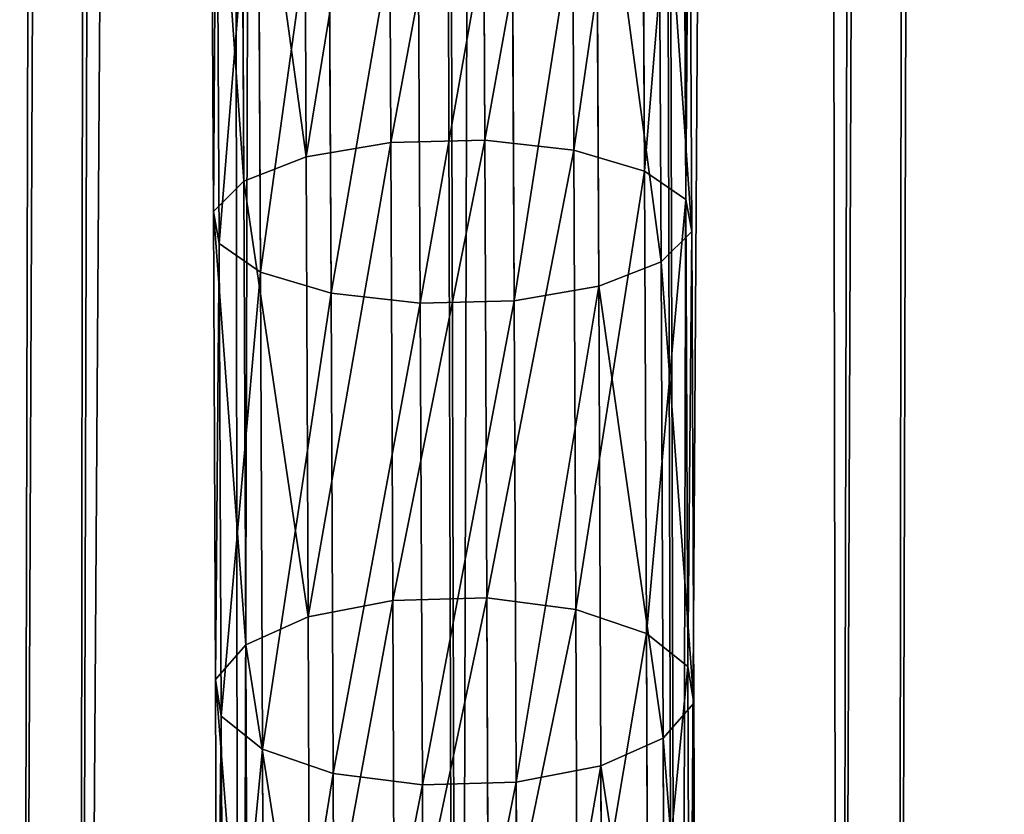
# Model space of a CAD drawing. Extents: x 0 to 230, y 0 to 588.
# Tile 140 of 256: x 122 to 133, y 138 to 147. Entities that reach past the tile are written whole.
import ezdxf

# ---------------------------------------------------------------- set-up
doc = ezdxf.new("R2010")
doc.units = 0
doc.header["$LTSCALE"] = 25.4
doc.layers.get('0').update_dxf_attribs({"color": 13, "linetype": 'CONTINUOUS'})

# ---------------------------------------------------------------- blocks, each defined once
blk = doc.blocks.new('VIPER-I-6512-6513_STL_3')
at = {"color": 250}
for p, q in [((0.805, 583.17, 326.46), (-0.412, 124.036, 741.465)), ((0.805, 583.17, 326.46), (-0.412, 124.036, 741.465)), ((-1.696, 582.728, 325.963), (-2.913, 123.594, 740.968)), ((-1.696, 582.728, 325.963), (-2.913, 123.594, 740.968)), ((3.304, 582.715, 325.963), (2.087, 123.581, 740.968)), ((3.304, 582.715, 325.963), (2.087, 123.581, 740.968)), ((-3.529, 581.506, 324.606), (-4.746, 122.371, 739.611)), ((-3.529, 581.506, 324.606), (-4.746, 122.371, 739.611)), ((5.131, 581.483, 324.606), (3.914, 122.349, 739.611)), ((5.131, 581.483, 324.606), (3.914, 122.349, 739.611)), ((-4.204, 579.831, 322.751), (-5.421, 120.697, 737.756)), ((-4.204, 579.831, 322.751), (-5.421, 120.697, 737.756)), ((5.796, 579.804, 322.751), (4.579, 120.67, 737.756)), ((5.796, 579.804, 322.751), (4.579, 120.67, 737.756)), ((-3.538, 578.153, 320.896), (-4.755, 119.019, 735.901)), ((-3.538, 578.153, 320.896), (-4.755, 119.019, 735.901)), ((5.122, 578.13, 320.896), (3.905, 118.996, 735.901)), ((5.122, 578.13, 320.896), (3.905, 118.996, 735.901)), ((-1.711, 576.921, 319.539), (-2.928, 117.787, 734.544)), ((-1.711, 576.921, 319.539), (-2.928, 117.787, 734.544)), ((3.289, 576.908, 319.539), (2.072, 117.773, 734.544)), ((3.289, 576.908, 319.539), (2.072, 117.773, 734.544)), ((0.788, 576.465, 319.042), (-0.43, 117.331, 734.047)), ((0.788, 576.465, 319.042), (-0.43, 117.331, 734.047))]:
    blk.add_line(p, q, dxfattribs=at)
at = {"color": 7}
for p, q in [((-1.193, 154.278, 829.697), (-1.221, 159.845, 831.544)), ((-1.193, 154.278, 829.697), (-1.221, 159.845, 831.544)), ((-0.15, 159.87, 831.482), (-0.122, 154.305, 829.636)), ((-0.15, 159.87, 831.482), (-0.122, 154.305, 829.636)), ((0.893, 154.191, 829.966), (0.865, 159.774, 831.817)), ((0.893, 154.191, 829.966), (0.865, 159.774, 831.817)), ((-2.157, 154.114, 830.139), (-2.185, 159.704, 831.993)), ((-2.157, 154.114, 830.139), (-2.185, 159.704, 831.993)), ((1.697, 153.953, 830.635), (1.669, 159.572, 832.498)), ((1.697, 153.953, 830.635), (1.669, 159.572, 832.498)), ((-2.867, 153.838, 830.894), (-2.896, 159.467, 832.761)), ((-2.867, 153.838, 830.894), (-2.896, 159.467, 832.761)), ((2.169, 153.627, 831.542), (2.14, 159.295, 833.422)), ((2.169, 153.627, 831.542), (2.14, 159.295, 833.422)), ((-3.244, 159.171, 833.732), (-3.215, 153.491, 831.848)), ((-3.244, 159.171, 833.732), (-3.215, 153.491, 831.848)), ((2.206, 158.985, 834.447), (2.235, 153.263, 832.549)), ((2.206, 158.985, 834.447), (2.235, 153.263, 832.549)), ((-3.178, 158.86, 834.757), (-3.149, 153.127, 832.856)), ((-3.178, 158.86, 834.757), (-3.149, 153.127, 832.856)), ((1.887, 152.917, 833.503), (1.857, 158.688, 835.418)), ((1.887, 152.917, 833.503), (1.857, 158.688, 835.418)), ((-2.707, 158.583, 835.681), (-2.677, 152.801, 833.763)), ((-2.707, 158.583, 835.681), (-2.677, 152.801, 833.763)), ((1.147, 158.452, 836.186), (1.177, 152.64, 834.259)), ((1.147, 158.452, 836.186), (1.177, 152.64, 834.259)), ((-1.873, 152.563, 834.432), (-1.903, 158.381, 836.362)), ((-1.873, 152.563, 834.432), (-1.903, 158.381, 836.362)), ((-0.888, 158.285, 836.697), (-0.858, 152.449, 834.761)), ((-0.888, 158.285, 836.697), (-0.858, 152.449, 834.761)), ((0.183, 158.31, 836.635), (0.213, 152.476, 834.7)), ((0.183, 158.31, 836.635), (0.213, 152.476, 834.7)), ((-2.157, 154.114, 830.139), (-1.193, 154.278, 829.697)), ((-2.157, 154.114, 830.139), (-1.193, 154.278, 829.697)), ((-1.193, 154.278, 829.697), (-0.122, 154.305, 829.636)), ((-1.193, 154.278, 829.697), (-0.122, 154.305, 829.636)), ((-1.17, 149.062, 827.652), (-1.193, 154.278, 829.697)), ((-1.17, 149.062, 827.652), (-1.193, 154.278, 829.697)), ((-0.122, 154.305, 829.636), (-0.099, 149.092, 827.592)), ((0.893, 154.191, 829.966), (-0.122, 154.305, 829.636)), ((0.893, 154.191, 829.966), (-0.122, 154.305, 829.636)), ((-0.122, 154.305, 829.636), (-0.099, 149.092, 827.592)), ((0.916, 148.959, 827.914), (0.893, 154.191, 829.966)), ((0.893, 154.191, 829.966), (1.697, 153.953, 830.635)), ((0.893, 154.191, 829.966), (1.697, 153.953, 830.635)), ((0.916, 148.959, 827.914), (0.893, 154.191, 829.966)), ((-2.867, 153.838, 830.894), (-2.157, 154.114, 830.139)), ((-2.867, 153.838, 830.894), (-2.157, 154.114, 830.139)), ((-2.134, 148.875, 828.085), (-2.157, 154.114, 830.139)), ((-2.134, 148.875, 828.085), (-2.157, 154.114, 830.139)), ((1.72, 148.685, 828.569), (1.697, 153.953, 830.635)), ((1.697, 153.953, 830.635), (2.169, 153.627, 831.542)), ((1.697, 153.953, 830.635), (2.169, 153.627, 831.542)), ((1.72, 148.685, 828.569), (1.697, 153.953, 830.635)), ((-3.215, 153.491, 831.848), (-2.867, 153.838, 830.894)), ((-3.215, 153.491, 831.848), (-2.867, 153.838, 830.894)), ((-2.844, 148.558, 828.825), (-2.867, 153.838, 830.894)), ((-2.844, 148.558, 828.825), (-2.867, 153.838, 830.894)), ((2.192, 148.31, 829.457), (2.169, 153.627, 831.542)), ((2.169, 153.627, 831.542), (2.235, 153.263, 832.549)), ((2.169, 153.627, 831.542), (2.235, 153.263, 832.549)), ((2.192, 148.31, 829.457), (2.169, 153.627, 831.542)), ((-3.149, 153.127, 832.856), (-3.215, 153.491, 831.848)), ((-3.215, 153.491, 831.848), (-3.192, 148.161, 829.758)), ((-3.149, 153.127, 832.856), (-3.215, 153.491, 831.848)), ((-3.215, 153.491, 831.848), (-3.192, 148.161, 829.758)), ((2.235, 153.263, 832.549), (1.887, 152.917, 833.503)), ((2.235, 153.263, 832.549), (1.887, 152.917, 833.503)), ((2.235, 153.263, 832.549), (2.258, 147.892, 830.443)), ((2.235, 153.263, 832.549), (2.258, 147.892, 830.443)), ((-2.677, 152.801, 833.763), (-3.149, 153.127, 832.856)), ((-3.149, 153.127, 832.856), (-3.125, 147.743, 830.744)), ((-2.677, 152.801, 833.763), (-3.149, 153.127, 832.856)), ((-3.149, 153.127, 832.856), (-3.125, 147.743, 830.744)), ((1.887, 152.917, 833.503), (1.177, 152.64, 834.259)), ((1.887, 152.917, 833.503), (1.177, 152.64, 834.259)), ((1.91, 147.494, 831.377), (1.887, 152.917, 833.503)), ((1.91, 147.494, 831.377), (1.887, 152.917, 833.503)), ((-1.873, 152.563, 834.432), (-2.677, 152.801, 833.763)), ((-2.677, 152.801, 833.763), (-2.654, 147.368, 831.633)), ((-1.873, 152.563, 834.432), (-2.677, 152.801, 833.763)), ((-2.677, 152.801, 833.763), (-2.654, 147.368, 831.633)), ((-1.849, 147.093, 832.287), (-1.873, 152.563, 834.432)), ((-0.858, 152.449, 834.761), (-1.873, 152.563, 834.432)), ((-1.849, 147.093, 832.287), (-1.873, 152.563, 834.432)), ((-0.858, 152.449, 834.761), (-1.873, 152.563, 834.432)), ((1.177, 152.64, 834.259), (0.213, 152.476, 834.7)), ((1.177, 152.64, 834.259), (0.213, 152.476, 834.7)), ((1.177, 152.64, 834.259), (1.2, 147.178, 832.117)), ((1.177, 152.64, 834.259), (1.2, 147.178, 832.117)), ((0.213, 152.476, 834.7), (-0.858, 152.449, 834.761)), ((0.213, 152.476, 834.7), (-0.858, 152.449, 834.761)), ((-0.858, 152.449, 834.761), (-0.834, 146.961, 832.609)), ((-0.858, 152.449, 834.761), (-0.834, 146.961, 832.609)), ((0.213, 152.476, 834.7), (0.236, 146.991, 832.549)), ((0.213, 152.476, 834.7), (0.236, 146.991, 832.549)), ((-1.17, 149.062, 827.652), (-0.099, 149.092, 827.592)), ((-1.17, 149.062, 827.652), (-0.099, 149.092, 827.592)), ((-0.099, 149.092, 827.592), (-0.081, 144.146, 825.329)), ((0.916, 148.959, 827.914), (-0.099, 149.092, 827.592)), ((0.916, 148.959, 827.914), (-0.099, 149.092, 827.592)), ((-0.099, 149.092, 827.592), (-0.081, 144.146, 825.329)), ((-2.134, 148.875, 828.085), (-1.17, 149.062, 827.652)), ((-2.134, 148.875, 828.085), (-1.17, 149.062, 827.652)), ((-1.152, 144.114, 825.388), (-1.17, 149.062, 827.652)), ((-1.152, 144.114, 825.388), (-1.17, 149.062, 827.652)), ((-2.844, 148.558, 828.825), (-2.134, 148.875, 828.085)), ((-2.844, 148.558, 828.825), (-2.134, 148.875, 828.085)), ((-2.116, 143.903, 825.809), (-2.134, 148.875, 828.085)), ((-2.116, 143.903, 825.809), (-2.134, 148.875, 828.085)), ((0.934, 143.995, 825.643), (0.916, 148.959, 827.914)), ((0.916, 148.959, 827.914), (1.72, 148.685, 828.569)), ((0.916, 148.959, 827.914), (1.72, 148.685, 828.569)), ((0.934, 143.995, 825.643), (0.916, 148.959, 827.914)), ((1.738, 143.683, 826.28), (1.72, 148.685, 828.569)), ((1.72, 148.685, 828.569), (2.192, 148.31, 829.457)), ((1.72, 148.685, 828.569), (2.192, 148.31, 829.457)), ((1.738, 143.683, 826.28), (1.72, 148.685, 828.569)), ((-3.192, 148.161, 829.758), (-2.844, 148.558, 828.825)), ((-3.192, 148.161, 829.758), (-2.844, 148.558, 828.825)), ((-2.826, 143.545, 826.53), (-2.844, 148.558, 828.825)), ((-2.826, 143.545, 826.53), (-2.844, 148.558, 828.825)), ((2.21, 143.258, 827.145), (2.192, 148.31, 829.457)), ((2.192, 148.31, 829.457), (2.258, 147.892, 830.443)), ((2.192, 148.31, 829.457), (2.258, 147.892, 830.443)), ((2.21, 143.258, 827.145), (2.192, 148.31, 829.457)), ((-3.125, 147.743, 830.744), (-3.192, 148.161, 829.758)), ((-3.192, 148.161, 829.758), (-3.174, 143.095, 827.44)), ((-3.125, 147.743, 830.744), (-3.192, 148.161, 829.758)), ((-3.192, 148.161, 829.758), (-3.174, 143.095, 827.44)), ((2.258, 147.892, 830.443), (1.91, 147.494, 831.377)), ((2.258, 147.892, 830.443), (1.91, 147.494, 831.377)), ((2.258, 147.892, 830.443), (2.277, 142.785, 828.106)), ((2.258, 147.892, 830.443), (2.277, 142.785, 828.106)), ((-2.654, 147.368, 831.633), (-3.125, 147.743, 830.744)), ((-3.125, 147.743, 830.744), (-3.107, 142.622, 828.401)), ((-2.654, 147.368, 831.633), (-3.125, 147.743, 830.744)), ((-3.125, 147.743, 830.744), (-3.107, 142.622, 828.401)), ((1.91, 147.494, 831.377), (1.2, 147.178, 832.117)), ((1.91, 147.494, 831.377), (1.2, 147.178, 832.117)), ((1.929, 142.335, 829.016), (1.91, 147.494, 831.377)), ((1.929, 142.335, 829.016), (1.91, 147.494, 831.377)), ((-1.849, 147.093, 832.287), (-2.654, 147.368, 831.633)), ((-2.654, 147.368, 831.633), (-2.635, 142.197, 829.266)), ((-1.849, 147.093, 832.287), (-2.654, 147.368, 831.633)), ((-2.654, 147.368, 831.633), (-2.635, 142.197, 829.266)), ((1.2, 147.178, 832.117), (0.236, 146.991, 832.549)), ((1.2, 147.178, 832.117), (0.236, 146.991, 832.549)), ((1.2, 147.178, 832.117), (1.219, 141.978, 829.737)), ((1.2, 147.178, 832.117), (1.219, 141.978, 829.737)), ((-1.83, 141.885, 829.904), (-1.849, 147.093, 832.287)), ((-0.834, 146.961, 832.609), (-1.849, 147.093, 832.287)), ((-1.83, 141.885, 829.904), (-1.849, 147.093, 832.287)), ((-0.834, 146.961, 832.609), (-1.849, 147.093, 832.287)), ((0.236, 146.991, 832.549), (-0.834, 146.961, 832.609)), ((0.236, 146.991, 832.549), (-0.834, 146.961, 832.609)), ((-0.834, 146.961, 832.609), (-0.815, 141.734, 830.217)), ((-0.834, 146.961, 832.609), (-0.815, 141.734, 830.217)), ((0.236, 146.991, 832.549), (0.255, 141.766, 830.158)), ((0.236, 146.991, 832.549), (0.255, 141.766, 830.158))]:
    blk.add_line(p, q, dxfattribs=at)
mesh = blk.add_polyface(dxfattribs=at)
corners = [(-0.412, 124.036, 741.465), (-1.696, 582.728, 325.963), (-2.913, 123.594, 740.968), (0.805, 583.17, 326.46)]
mesh.append_faces([[corners[k] for k in face] for face in [(0, 1, 2), (1, 0, 3)]], dxfattribs={"vtx0": -1, "color": 7})
mesh = blk.add_polyface(dxfattribs=at)
corners = [(2.087, 123.581, 740.968), (0.805, 583.17, 326.46), (-0.412, 124.036, 741.465), (3.304, 582.715, 325.963)]
mesh.append_faces([[corners[k] for k in face] for face in [(0, 1, 2), (1, 0, 3)]], dxfattribs={"vtx0": -1, "color": 7})
mesh = blk.add_polyface(dxfattribs=at)
corners = [(-2.913, 123.594, 740.968), (-3.529, 581.506, 324.606), (-4.746, 122.371, 739.611), (-1.696, 582.728, 325.963)]
mesh.append_faces([[corners[k] for k in face] for face in [(0, 1, 2), (1, 0, 3)]], dxfattribs={"vtx0": -1, "color": 7})
mesh = blk.add_polyface(dxfattribs=at)
corners = [(5.131, 581.483, 324.606), (2.087, 123.581, 740.968), (3.914, 122.349, 739.611), (3.304, 582.715, 325.963)]
mesh.append_faces([[corners[k] for k in face] for face in [(0, 1, 2), (1, 0, 3)]], dxfattribs={"vtx0": -1, "color": 7})
mesh = blk.add_polyface(dxfattribs=at)
corners = [(-4.746, 122.371, 739.611), (-4.204, 579.831, 322.751), (-5.421, 120.697, 737.756), (-3.529, 581.506, 324.606)]
mesh.append_faces([[corners[k] for k in face] for face in [(0, 1, 2), (1, 0, 3)]], dxfattribs={"vtx0": -1, "color": 7})
mesh = blk.add_polyface(dxfattribs=at)
corners = [(5.796, 579.804, 322.751), (3.914, 122.349, 739.611), (4.579, 120.67, 737.756), (5.131, 581.483, 324.606)]
mesh.append_faces([[corners[k] for k in face] for face in [(0, 1, 2), (1, 0, 3)]], dxfattribs={"vtx0": -1, "color": 7})
mesh = blk.add_polyface(dxfattribs=at)
corners = [(-5.421, 120.697, 737.756), (-3.538, 578.153, 320.896), (-4.755, 119.019, 735.901), (-4.204, 579.831, 322.751)]
mesh.append_faces([[corners[k] for k in face] for face in [(0, 1, 2), (1, 0, 3)]], dxfattribs={"vtx0": -1, "color": 7})
mesh = blk.add_polyface(dxfattribs=at)
corners = [(5.122, 578.13, 320.896), (4.579, 120.67, 737.756), (3.905, 118.996, 735.901), (5.796, 579.804, 322.751)]
mesh.append_faces([[corners[k] for k in face] for face in [(0, 1, 2), (1, 0, 3)]], dxfattribs={"vtx0": -1, "color": 7})
mesh = blk.add_polyface(dxfattribs=at)
corners = [(-4.755, 119.019, 735.901), (-1.711, 576.921, 319.539), (-2.928, 117.787, 734.544), (-3.538, 578.153, 320.896)]
mesh.append_faces([[corners[k] for k in face] for face in [(0, 1, 2), (1, 0, 3)]], dxfattribs={"vtx0": -1, "color": 7})
mesh = blk.add_polyface(dxfattribs=at)
corners = [(3.289, 576.908, 319.539), (3.905, 118.996, 735.901), (2.072, 117.773, 734.544), (5.122, 578.13, 320.896)]
mesh.append_faces([[corners[k] for k in face] for face in [(0, 1, 2), (1, 0, 3)]], dxfattribs={"vtx0": -1, "color": 7})
mesh = blk.add_polyface(dxfattribs=at)
corners = [(-1.711, 576.921, 319.539), (-0.43, 117.331, 734.047), (-2.928, 117.787, 734.544), (0.788, 576.465, 319.042)]
mesh.append_faces([[corners[k] for k in face] for face in [(0, 1, 2), (1, 0, 3)]], dxfattribs={"vtx0": -1, "color": 7})
mesh = blk.add_polyface(dxfattribs=at)
corners = [(0.788, 576.465, 319.042), (2.072, 117.773, 734.544), (-0.43, 117.331, 734.047), (3.289, 576.908, 319.539)]
mesh.append_faces([[corners[k] for k in face] for face in [(0, 1, 2), (1, 0, 3)]], dxfattribs={"vtx0": -1, "color": 7})
mesh = blk.add_polyface(dxfattribs=at)
corners = [(-1.221, 159.845, 831.544), (-2.157, 154.114, 830.139), (-2.185, 159.704, 831.993), (-1.193, 154.278, 829.697)]
mesh.append_faces([[corners[k] for k in face] for face in [(0, 1, 2), (1, 0, 3)]], dxfattribs={"vtx0": -1, "color": 7})
mesh = blk.add_polyface(dxfattribs=at)
corners = [(-0.15, 159.87, 831.482), (-1.193, 154.278, 829.697), (-1.221, 159.845, 831.544), (-0.122, 154.305, 829.636)]
mesh.append_faces([[corners[k] for k in face] for face in [(0, 1, 2), (1, 0, 3)]], dxfattribs={"vtx0": -1, "color": 7})
mesh = blk.add_polyface(dxfattribs=at)
corners = [(0.865, 159.774, 831.817), (-0.122, 154.305, 829.636), (-0.15, 159.87, 831.482), (0.893, 154.191, 829.966)]
mesh.append_faces([[corners[k] for k in face] for face in [(0, 1, 2), (1, 0, 3)]], dxfattribs={"vtx0": -1, "color": 7})
mesh = blk.add_polyface(dxfattribs=at)
corners = [(1.669, 159.572, 832.498), (0.893, 154.191, 829.966), (0.865, 159.774, 831.817), (1.697, 153.953, 830.635)]
mesh.append_faces([[corners[k] for k in face] for face in [(0, 1, 2), (1, 0, 3)]], dxfattribs={"vtx0": -1, "color": 7})
mesh = blk.add_polyface(dxfattribs=at)
corners = [(-2.896, 159.467, 832.761), (-2.157, 154.114, 830.139), (-2.867, 153.838, 830.894), (-2.185, 159.704, 831.993)]
mesh.append_faces([[corners[k] for k in face] for face in [(0, 1, 2), (1, 0, 3)]], dxfattribs={"vtx0": -1, "color": 7})
mesh = blk.add_polyface(dxfattribs=at)
corners = [(1.697, 153.953, 830.635), (2.14, 159.295, 833.422), (2.169, 153.627, 831.542), (1.669, 159.572, 832.498)]
mesh.append_faces([[corners[k] for k in face] for face in [(0, 1, 2), (1, 0, 3)]], dxfattribs={"vtx0": -1, "color": 7})
mesh = blk.add_polyface(dxfattribs=at)
corners = [(-3.244, 159.171, 833.732), (-2.867, 153.838, 830.894), (-3.215, 153.491, 831.848), (-2.896, 159.467, 832.761)]
mesh.append_faces([[corners[k] for k in face] for face in [(0, 1, 2), (1, 0, 3)]], dxfattribs={"vtx0": -1, "color": 7})
mesh = blk.add_polyface(dxfattribs=at)
corners = [(2.169, 153.627, 831.542), (2.206, 158.985, 834.447), (2.235, 153.263, 832.549), (2.14, 159.295, 833.422)]
mesh.append_faces([[corners[k] for k in face] for face in [(0, 1, 2), (1, 0, 3)]], dxfattribs={"vtx0": -1, "color": 7})
mesh = blk.add_polyface(dxfattribs=at)
corners = [(-3.178, 158.86, 834.757), (-3.215, 153.491, 831.848), (-3.149, 153.127, 832.856), (-3.244, 159.171, 833.732)]
mesh.append_faces([[corners[k] for k in face] for face in [(0, 1, 2), (1, 0, 3)]], dxfattribs={"vtx0": -1, "color": 7})
mesh = blk.add_polyface(dxfattribs=at)
corners = [(2.235, 153.263, 832.549), (1.857, 158.688, 835.418), (1.887, 152.917, 833.503), (2.206, 158.985, 834.447)]
mesh.append_faces([[corners[k] for k in face] for face in [(0, 1, 2), (1, 0, 3)]], dxfattribs={"vtx0": -1, "color": 7})
mesh = blk.add_polyface(dxfattribs=at)
corners = [(-2.707, 158.583, 835.681), (-3.149, 153.127, 832.856), (-2.677, 152.801, 833.763), (-3.178, 158.86, 834.757)]
mesh.append_faces([[corners[k] for k in face] for face in [(0, 1, 2), (1, 0, 3)]], dxfattribs={"vtx0": -1, "color": 7})
mesh = blk.add_polyface(dxfattribs=at)
corners = [(1.887, 152.917, 833.503), (1.147, 158.452, 836.186), (1.177, 152.64, 834.259), (1.857, 158.688, 835.418)]
mesh.append_faces([[corners[k] for k in face] for face in [(0, 1, 2), (1, 0, 3)]], dxfattribs={"vtx0": -1, "color": 7})
mesh = blk.add_polyface(dxfattribs=at)
corners = [(-2.677, 152.801, 833.763), (-1.903, 158.381, 836.362), (-2.707, 158.583, 835.681), (-1.873, 152.563, 834.432)]
mesh.append_faces([[corners[k] for k in face] for face in [(0, 1, 2), (1, 0, 3)]], dxfattribs={"vtx0": -1, "color": 7})
mesh = blk.add_polyface(dxfattribs=at)
corners = [(0.213, 152.476, 834.7), (1.147, 158.452, 836.186), (0.183, 158.31, 836.635), (1.177, 152.64, 834.259)]
mesh.append_faces([[corners[k] for k in face] for face in [(0, 1, 2), (1, 0, 3)]], dxfattribs={"vtx0": -1, "color": 7})
mesh = blk.add_polyface(dxfattribs=at)
corners = [(-1.873, 152.563, 834.432), (-0.888, 158.285, 836.697), (-1.903, 158.381, 836.362), (-0.858, 152.449, 834.761)]
mesh.append_faces([[corners[k] for k in face] for face in [(0, 1, 2), (1, 0, 3)]], dxfattribs={"vtx0": -1, "color": 7})
mesh = blk.add_polyface(dxfattribs=at)
corners = [(-0.858, 152.449, 834.761), (0.183, 158.31, 836.635), (-0.888, 158.285, 836.697), (0.213, 152.476, 834.7)]
mesh.append_faces([[corners[k] for k in face] for face in [(0, 1, 2), (1, 0, 3)]], dxfattribs={"vtx0": -1, "color": 7})
mesh = blk.add_polyface(dxfattribs=at)
corners = [(-1.193, 154.278, 829.697), (-2.134, 148.875, 828.085), (-2.157, 154.114, 830.139), (-1.17, 149.062, 827.652)]
mesh.append_faces([[corners[k] for k in face] for face in [(0, 1, 2), (1, 0, 3)]], dxfattribs={"vtx0": -1, "color": 7})
mesh = blk.add_polyface(dxfattribs=at)
corners = [(-0.122, 154.305, 829.636), (-1.17, 149.062, 827.652), (-1.193, 154.278, 829.697), (-0.099, 149.092, 827.592)]
mesh.append_faces([[corners[k] for k in face] for face in [(0, 1, 2), (1, 0, 3)]], dxfattribs={"vtx0": -1, "color": 7})
mesh = blk.add_polyface(dxfattribs=at)
corners = [(0.893, 154.191, 829.966), (-0.099, 149.092, 827.592), (-0.122, 154.305, 829.636), (0.916, 148.959, 827.914)]
mesh.append_faces([[corners[k] for k in face] for face in [(0, 1, 2), (1, 0, 3)]], dxfattribs={"vtx0": -1, "color": 7})
mesh = blk.add_polyface(dxfattribs=at)
corners = [(1.697, 153.953, 830.635), (0.916, 148.959, 827.914), (0.893, 154.191, 829.966), (1.72, 148.685, 828.569)]
mesh.append_faces([[corners[k] for k in face] for face in [(0, 1, 2), (1, 0, 3)]], dxfattribs={"vtx0": -1, "color": 7})
mesh = blk.add_polyface(dxfattribs=at)
corners = [(-2.867, 153.838, 830.894), (-2.134, 148.875, 828.085), (-2.844, 148.558, 828.825), (-2.157, 154.114, 830.139)]
mesh.append_faces([[corners[k] for k in face] for face in [(0, 1, 2), (1, 0, 3)]], dxfattribs={"vtx0": -1, "color": 7})
mesh = blk.add_polyface(dxfattribs=at)
corners = [(1.72, 148.685, 828.569), (2.169, 153.627, 831.542), (2.192, 148.31, 829.457), (1.697, 153.953, 830.635)]
mesh.append_faces([[corners[k] for k in face] for face in [(0, 1, 2), (1, 0, 3)]], dxfattribs={"vtx0": -1, "color": 7})
mesh = blk.add_polyface(dxfattribs=at)
corners = [(-3.215, 153.491, 831.848), (-2.844, 148.558, 828.825), (-3.192, 148.161, 829.758), (-2.867, 153.838, 830.894)]
mesh.append_faces([[corners[k] for k in face] for face in [(0, 1, 2), (1, 0, 3)]], dxfattribs={"vtx0": -1, "color": 7})
mesh = blk.add_polyface(dxfattribs=at)
corners = [(2.192, 148.31, 829.457), (2.235, 153.263, 832.549), (2.258, 147.892, 830.443), (2.169, 153.627, 831.542)]
mesh.append_faces([[corners[k] for k in face] for face in [(0, 1, 2), (1, 0, 3)]], dxfattribs={"vtx0": -1, "color": 7})
mesh = blk.add_polyface(dxfattribs=at)
corners = [(-3.149, 153.127, 832.856), (-3.192, 148.161, 829.758), (-3.125, 147.743, 830.744), (-3.215, 153.491, 831.848)]
mesh.append_faces([[corners[k] for k in face] for face in [(0, 1, 2), (1, 0, 3)]], dxfattribs={"vtx0": -1, "color": 7})
mesh = blk.add_polyface(dxfattribs=at)
corners = [(2.258, 147.892, 830.443), (1.887, 152.917, 833.503), (1.91, 147.494, 831.377), (2.235, 153.263, 832.549)]
mesh.append_faces([[corners[k] for k in face] for face in [(0, 1, 2), (1, 0, 3)]], dxfattribs={"vtx0": -1, "color": 7})
mesh = blk.add_polyface(dxfattribs=at)
corners = [(-2.677, 152.801, 833.763), (-3.125, 147.743, 830.744), (-2.654, 147.368, 831.633), (-3.149, 153.127, 832.856)]
mesh.append_faces([[corners[k] for k in face] for face in [(0, 1, 2), (1, 0, 3)]], dxfattribs={"vtx0": -1, "color": 7})
mesh = blk.add_polyface(dxfattribs=at)
corners = [(1.91, 147.494, 831.377), (1.177, 152.64, 834.259), (1.2, 147.178, 832.117), (1.887, 152.917, 833.503)]
mesh.append_faces([[corners[k] for k in face] for face in [(0, 1, 2), (1, 0, 3)]], dxfattribs={"vtx0": -1, "color": 7})
mesh = blk.add_polyface(dxfattribs=at)
corners = [(-2.654, 147.368, 831.633), (-1.873, 152.563, 834.432), (-2.677, 152.801, 833.763), (-1.849, 147.093, 832.287)]
mesh.append_faces([[corners[k] for k in face] for face in [(0, 1, 2), (1, 0, 3)]], dxfattribs={"vtx0": -1, "color": 7})
mesh = blk.add_polyface(dxfattribs=at)
corners = [(-1.849, 147.093, 832.287), (-0.858, 152.449, 834.761), (-1.873, 152.563, 834.432), (-0.834, 146.961, 832.609)]
mesh.append_faces([[corners[k] for k in face] for face in [(0, 1, 2), (1, 0, 3)]], dxfattribs={"vtx0": -1, "color": 7})
mesh = blk.add_polyface(dxfattribs=at)
corners = [(0.236, 146.991, 832.549), (1.177, 152.64, 834.259), (0.213, 152.476, 834.7), (1.2, 147.178, 832.117)]
mesh.append_faces([[corners[k] for k in face] for face in [(0, 1, 2), (1, 0, 3)]], dxfattribs={"vtx0": -1, "color": 7})
mesh = blk.add_polyface(dxfattribs=at)
corners = [(-0.834, 146.961, 832.609), (0.213, 152.476, 834.7), (-0.858, 152.449, 834.761), (0.236, 146.991, 832.549)]
mesh.append_faces([[corners[k] for k in face] for face in [(0, 1, 2), (1, 0, 3)]], dxfattribs={"vtx0": -1, "color": 7})
mesh = blk.add_polyface(dxfattribs=at)
corners = [(-0.099, 149.092, 827.592), (-1.152, 144.114, 825.388), (-1.17, 149.062, 827.652), (-0.081, 144.146, 825.329)]
mesh.append_faces([[corners[k] for k in face] for face in [(0, 1, 2), (1, 0, 3)]], dxfattribs={"vtx0": -1, "color": 7})
mesh = blk.add_polyface(dxfattribs=at)
corners = [(0.916, 148.959, 827.914), (-0.081, 144.146, 825.329), (-0.099, 149.092, 827.592), (0.934, 143.995, 825.643)]
mesh.append_faces([[corners[k] for k in face] for face in [(0, 1, 2), (1, 0, 3)]], dxfattribs={"vtx0": -1, "color": 7})
mesh = blk.add_polyface(dxfattribs=at)
corners = [(-1.17, 149.062, 827.652), (-2.116, 143.903, 825.809), (-2.134, 148.875, 828.085), (-1.152, 144.114, 825.388)]
mesh.append_faces([[corners[k] for k in face] for face in [(0, 1, 2), (1, 0, 3)]], dxfattribs={"vtx0": -1, "color": 7})
mesh = blk.add_polyface(dxfattribs=at)
corners = [(-2.844, 148.558, 828.825), (-2.116, 143.903, 825.809), (-2.826, 143.545, 826.53), (-2.134, 148.875, 828.085)]
mesh.append_faces([[corners[k] for k in face] for face in [(0, 1, 2), (1, 0, 3)]], dxfattribs={"vtx0": -1, "color": 7})
mesh = blk.add_polyface(dxfattribs=at)
corners = [(1.72, 148.685, 828.569), (0.934, 143.995, 825.643), (0.916, 148.959, 827.914), (1.738, 143.683, 826.28)]
mesh.append_faces([[corners[k] for k in face] for face in [(0, 1, 2), (1, 0, 3)]], dxfattribs={"vtx0": -1, "color": 7})
mesh = blk.add_polyface(dxfattribs=at)
corners = [(1.738, 143.683, 826.28), (2.192, 148.31, 829.457), (2.21, 143.258, 827.145), (1.72, 148.685, 828.569)]
mesh.append_faces([[corners[k] for k in face] for face in [(0, 1, 2), (1, 0, 3)]], dxfattribs={"vtx0": -1, "color": 7})
mesh = blk.add_polyface(dxfattribs=at)
corners = [(-3.192, 148.161, 829.758), (-2.826, 143.545, 826.53), (-3.174, 143.095, 827.44), (-2.844, 148.558, 828.825)]
mesh.append_faces([[corners[k] for k in face] for face in [(0, 1, 2), (1, 0, 3)]], dxfattribs={"vtx0": -1, "color": 7})
mesh = blk.add_polyface(dxfattribs=at)
corners = [(2.21, 143.258, 827.145), (2.258, 147.892, 830.443), (2.277, 142.785, 828.106), (2.192, 148.31, 829.457)]
mesh.append_faces([[corners[k] for k in face] for face in [(0, 1, 2), (1, 0, 3)]], dxfattribs={"vtx0": -1, "color": 7})
mesh = blk.add_polyface(dxfattribs=at)
corners = [(-3.125, 147.743, 830.744), (-3.174, 143.095, 827.44), (-3.107, 142.622, 828.401), (-3.192, 148.161, 829.758)]
mesh.append_faces([[corners[k] for k in face] for face in [(0, 1, 2), (1, 0, 3)]], dxfattribs={"vtx0": -1, "color": 7})
mesh = blk.add_polyface(dxfattribs=at)
corners = [(2.277, 142.785, 828.106), (1.91, 147.494, 831.377), (1.929, 142.335, 829.016), (2.258, 147.892, 830.443)]
mesh.append_faces([[corners[k] for k in face] for face in [(0, 1, 2), (1, 0, 3)]], dxfattribs={"vtx0": -1, "color": 7})
mesh = blk.add_polyface(dxfattribs=at)
corners = [(-2.654, 147.368, 831.633), (-3.107, 142.622, 828.401), (-2.635, 142.197, 829.266), (-3.125, 147.743, 830.744)]
mesh.append_faces([[corners[k] for k in face] for face in [(0, 1, 2), (1, 0, 3)]], dxfattribs={"vtx0": -1, "color": 7})
mesh = blk.add_polyface(dxfattribs=at)
corners = [(1.929, 142.335, 829.016), (1.2, 147.178, 832.117), (1.219, 141.978, 829.737), (1.91, 147.494, 831.377)]
mesh.append_faces([[corners[k] for k in face] for face in [(0, 1, 2), (1, 0, 3)]], dxfattribs={"vtx0": -1, "color": 7})
mesh = blk.add_polyface(dxfattribs=at)
corners = [(-2.635, 142.197, 829.266), (-1.849, 147.093, 832.287), (-2.654, 147.368, 831.633), (-1.83, 141.885, 829.904)]
mesh.append_faces([[corners[k] for k in face] for face in [(0, 1, 2), (1, 0, 3)]], dxfattribs={"vtx0": -1, "color": 7})
mesh = blk.add_polyface(dxfattribs=at)
corners = [(0.255, 141.766, 830.158), (1.2, 147.178, 832.117), (0.236, 146.991, 832.549), (1.219, 141.978, 829.737)]
mesh.append_faces([[corners[k] for k in face] for face in [(0, 1, 2), (1, 0, 3)]], dxfattribs={"vtx0": -1, "color": 7})
mesh = blk.add_polyface(dxfattribs=at)
corners = [(-1.83, 141.885, 829.904), (-0.834, 146.961, 832.609), (-1.849, 147.093, 832.287), (-0.815, 141.734, 830.217)]
mesh.append_faces([[corners[k] for k in face] for face in [(0, 1, 2), (1, 0, 3)]], dxfattribs={"vtx0": -1, "color": 7})
mesh = blk.add_polyface(dxfattribs=at)
corners = [(-0.815, 141.734, 830.217), (0.236, 146.991, 832.549), (-0.834, 146.961, 832.609), (0.255, 141.766, 830.158)]
mesh.append_faces([[corners[k] for k in face] for face in [(0, 1, 2), (1, 0, 3)]], dxfattribs={"vtx0": -1, "color": 7})
blk = doc.blocks.new('GRUPUJ_1')
at = {"color": 0}
blk.add_blockref('VIPER-I-6512-6513_STL_3', (127.672, -8.797, -2.107), dxfattribs=at)

msp = doc.modelspace()

# ---------------------------------------------------------------- block references
at = {"color": 0}
msp.add_blockref('GRUPUJ_1', (0, 0), dxfattribs=at)

doc.saveas('drawing.dxf')
